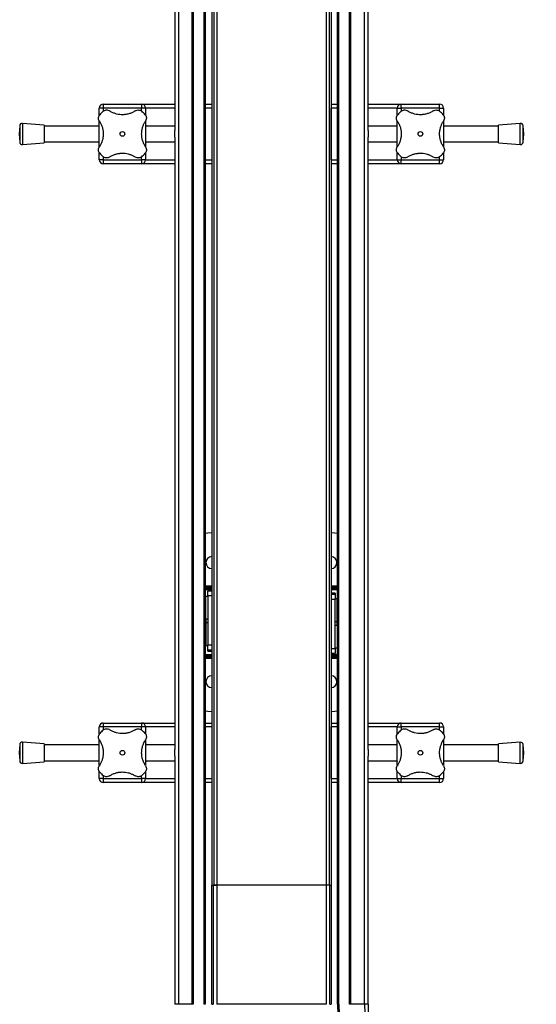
# Model space of a CAD drawing. Header units: millimetres. Extents: x 0 to 420, y 0 to 297.
# Tile 4 of 14: x 158 to 177, y 158 to 195. Entities that reach past the tile are written whole.
import ezdxf

# ---------------------------------------------------------------- set-up
doc = ezdxf.new("R2010")
doc.units = ezdxf.units.MM

msp = doc.modelspace()

# ---------------------------------------------------------------- linework, layer by layer
at = {"color": 7, "linetype": 'Continuous', "lineweight": 25}
for p, q in [((163.82636, 235.19864), (163.82636, 157.69864)), ((164.33943, 235.19864), (164.33943, 157.69864)), ((164.38943, 235.19864), (164.38943, 157.69864)), ((164.78943, 235.19864), (164.78943, 157.69864)), ((164.83943, 235.19864), (164.83943, 157.69864)), ((169.83943, 157.69864), (169.83943, 235.19864)), ((169.88943, 157.69864), (169.88943, 235.19864)), ((170.28943, 157.69864), (170.28943, 235.19864)), ((170.33943, 157.69864), (170.33943, 235.19864)), ((170.85251, 157.69864), (170.85251, 235.19864)), ((165.08943, 218.94864), (165.08943, 162.19864)), ((165.16443, 218.94864), (165.16443, 162.19864)), ((165.27693, 218.94864), (165.27693, 162.19864)), ((169.40193, 218.94864), (169.40193, 162.19864)), ((169.51443, 218.94864), (169.51443, 162.19864)), ((169.58943, 218.94864), (169.58943, 162.19864)), ((163.68943, 213.82327), (163.68943, 190.699)), ((170.98943, 190.699), (170.98943, 213.82327)), ((160.98943, 191.54864), (160.83943, 191.54864)), ((160.83943, 191.27627), (160.83943, 191.54864)), ((160.98943, 191.69864), (162.43943, 191.69864)), ((160.98943, 191.69864), (160.98943, 191.54864)), ((162.43943, 191.54864), (160.98943, 191.54864)), ((160.98943, 191.54864), (160.98943, 191.43351)), ((162.43943, 191.69864), (162.43943, 191.54864)), ((162.43943, 191.69864), (163.68943, 191.69864)), ((162.58943, 191.54864), (162.43943, 191.54864)), ((162.43943, 191.43361), (162.43943, 191.54864)), ((162.58943, 191.54864), (162.58943, 191.27373)), ((163.68943, 191.54864), (162.58943, 191.54864)), ((164.83943, 191.69864), (165.08943, 191.69864)), ((165.08943, 191.54864), (164.83943, 191.54864)), ((165.08943, 191.54864), (165.08943, 189.59864)), ((169.58943, 191.69864), (169.83943, 191.69864)), ((169.83943, 191.54864), (169.58943, 191.54864)), ((169.58943, 189.59864), (169.58943, 191.54864)), ((170.98943, 191.69864), (172.23943, 191.69864)), ((172.08943, 191.54864), (170.98943, 191.54864)), ((172.08943, 191.27627), (172.08943, 191.54864)), ((172.08943, 191.54864), (172.23943, 191.54864)), ((172.23943, 191.54864), (172.23943, 191.69864)), ((172.23943, 191.69864), (173.68943, 191.69864)), ((173.68943, 191.54864), (172.23943, 191.54864)), ((172.23943, 191.54864), (172.23943, 191.43351)), ((173.68943, 191.54864), (173.68943, 191.69864)), ((173.68943, 191.54864), (173.83943, 191.54864)), ((173.68943, 191.43361), (173.68943, 191.54864)), ((173.83943, 191.54864), (173.83943, 191.27373)), ((157.83497, 190.88153), (157.81148, 190.57364)), ((157.83497, 190.88153), (157.83497, 190.26574)), ((158.76148, 190.91114), (157.94228, 190.97364)), ((157.94228, 190.97364), (157.94228, 190.17364)), ((158.76148, 190.91114), (158.76148, 190.23614)), ((160.83943, 190.87364), (158.76148, 190.87364)), ((160.83943, 190.08972), (160.83943, 191.05727)), ((162.58943, 191.05756), (162.58943, 190.09)), ((163.68943, 190.87364), (162.58943, 190.87364)), ((172.08943, 190.87364), (170.98943, 190.87364)), ((172.08943, 190.08972), (172.08943, 191.05727)), ((173.83943, 191.05756), (173.83943, 190.09)), ((175.91739, 190.87364), (173.83943, 190.87364)), ((176.73658, 190.97364), (175.91739, 190.91114)), ((175.91739, 190.23614), (175.91739, 190.91114)), ((176.73658, 190.17364), (176.73658, 190.97364)), ((176.86739, 190.57364), (176.8439, 190.88153)), ((176.8439, 190.26574), (176.8439, 190.88153)), ((157.81148, 190.57364), (157.83497, 190.26574)), ((163.68943, 190.44827), (163.68943, 190.699)), ((163.68943, 190.44827), (163.68943, 167.324)), ((170.98943, 190.699), (170.98943, 190.44827)), ((170.98943, 167.324), (170.98943, 190.44827)), ((176.8439, 190.26574), (176.86739, 190.57364)), ((157.94228, 190.17364), (158.76148, 190.23614)), ((158.76148, 190.27364), (160.83943, 190.27364)), ((162.58943, 190.27364), (163.68943, 190.27364)), ((170.98943, 190.27364), (172.08943, 190.27364)), ((173.83943, 190.27364), (175.91739, 190.27364)), ((175.91739, 190.23614), (176.73658, 190.17364)), ((160.83943, 189.59864), (160.83943, 189.87354)), ((160.98943, 189.71367), (160.98943, 189.59864)), ((162.43943, 189.59864), (162.43943, 189.71376)), ((162.58943, 189.871), (162.58943, 189.59864)), ((172.08943, 189.59864), (172.08943, 189.87354)), ((172.23943, 189.71367), (172.23943, 189.59864)), ((173.68943, 189.59864), (173.68943, 189.71376)), ((173.83943, 189.871), (173.83943, 189.59864)), ((160.98943, 189.59864), (160.83943, 189.59864)), ((160.98943, 189.59864), (162.43943, 189.59864)), ((160.98943, 189.59864), (160.98943, 189.44864)), ((162.43943, 189.44864), (160.98943, 189.44864)), ((162.58943, 189.59864), (162.43943, 189.59864)), ((162.43943, 189.59864), (162.43943, 189.44864)), ((163.68943, 189.44864), (162.43943, 189.44864)), ((162.58943, 189.59864), (163.68943, 189.59864)), ((164.83943, 189.59864), (165.08943, 189.59864)), ((165.08943, 189.44864), (164.83943, 189.44864)), ((169.58943, 189.59864), (169.83943, 189.59864)), ((169.83943, 189.44864), (169.58943, 189.44864)), ((170.98943, 189.59864), (172.08943, 189.59864)), ((172.23943, 189.44864), (170.98943, 189.44864)), ((172.08943, 189.59864), (172.23943, 189.59864)), ((172.23943, 189.59864), (173.68943, 189.59864)), ((172.23943, 189.44864), (172.23943, 189.59864)), ((173.68943, 189.44864), (172.23943, 189.44864)), ((173.68943, 189.59864), (173.83943, 189.59864)), ((173.68943, 189.44864), (173.68943, 189.59864)), ((164.83943, 173.50892), (165.08943, 173.50892)), ((165.08943, 173.44892), (164.83943, 173.44892)), ((164.83943, 173.41892), (165.08943, 173.41892)), ((165.08943, 173.35892), (164.83943, 173.35892)), ((164.93943, 173.32238), (165.08943, 173.32238)), ((164.93943, 173.12362), (164.93943, 173.32238)), ((169.58943, 173.50892), (169.83943, 173.50892)), ((169.83943, 173.44892), (169.58943, 173.44892)), ((169.58943, 173.41892), (169.83943, 173.41892)), ((169.83943, 173.35892), (169.58943, 173.35892)), ((164.85943, 173.00524), (164.83943, 173.00524)), ((164.93943, 173.10524), (164.85943, 173.10524)), ((164.85943, 172.25524), (164.85943, 173.10524)), ((165.08943, 173.12362), (164.93943, 173.12362)), ((164.93943, 173.12362), (164.93943, 171.27365)), ((169.58943, 173.22861), (169.65156, 173.22823)), ((169.58943, 173.22785), (169.65156, 173.22823)), ((169.73943, 173.22692), (169.58943, 173.22692)), ((169.58943, 173.19541), (169.73943, 173.19541)), ((169.73943, 172.99418), (169.58943, 172.99418)), ((169.73943, 173.22692), (169.73943, 173.19541)), ((169.73943, 173.19541), (169.73943, 172.99418)), ((169.81943, 173.01258), (169.73943, 173.01258)), ((169.73943, 171.14421), (169.73943, 172.99418)), ((169.81943, 172.16258), (169.81943, 173.01258)), ((169.83943, 172.91258), (169.81943, 172.91258)), ((164.83943, 172.35524), (164.85943, 172.35524)), ((164.85943, 172.25524), (164.93943, 172.25524)), ((164.85943, 172.25265), (164.85943, 172.10526)), ((169.81943, 172.26258), (169.83943, 172.26258)), ((164.85943, 172.00526), (164.83943, 172.00526)), ((164.93943, 172.10526), (164.85943, 172.10526)), ((164.85943, 172.10526), (164.85943, 171.25526)), ((169.73943, 172.16258), (169.81943, 172.16258)), ((169.81943, 172.01259), (169.73943, 172.01259)), ((169.81943, 172.01518), (169.81943, 172.16258)), ((169.81943, 172.01259), (169.81943, 171.16259)), ((169.83943, 171.91259), (169.81943, 171.91259)), ((164.83943, 171.35526), (164.85943, 171.35526)), ((164.85943, 171.25526), (164.93943, 171.25526)), ((164.93943, 171.07242), (164.93943, 171.27365)), ((164.93943, 171.27365), (165.08943, 171.27365)), ((169.58943, 171.14421), (169.73943, 171.14421)), ((169.73943, 171.16259), (169.81943, 171.16259)), ((169.73943, 171.14421), (169.73943, 170.94545)), ((169.81943, 171.26259), (169.83943, 171.26259)), ((164.83943, 170.90892), (165.08943, 170.90892)), ((165.08943, 170.84892), (164.83943, 170.84892)), ((164.83943, 170.81892), (165.08943, 170.81892)), ((165.08943, 170.75892), (164.83943, 170.75892)), ((165.08943, 171.07242), (164.93943, 171.07242)), ((164.93943, 171.04091), (164.93943, 171.07242)), ((164.93943, 171.04091), (165.08943, 171.04091)), ((165.08943, 171.03999), (165.0273, 171.0396)), ((165.08943, 171.03922), (165.0273, 171.0396)), ((169.73943, 170.94545), (169.58943, 170.94545)), ((169.58943, 170.90892), (169.83943, 170.90892)), ((169.83943, 170.84892), (169.58943, 170.84892)), ((169.58943, 170.81892), (169.83943, 170.81892)), ((169.83943, 170.75892), (169.58943, 170.75892)), ((160.98943, 168.17364), (160.83943, 168.17364)), ((160.83943, 167.90127), (160.83943, 168.17364)), ((160.98943, 168.32364), (162.43943, 168.32364)), ((160.98943, 168.32364), (160.98943, 168.17364)), ((162.43943, 168.17364), (160.98943, 168.17364)), ((160.98943, 168.17364), (160.98943, 168.05851)), ((162.43943, 168.32364), (162.43943, 168.17364)), ((162.43943, 168.32364), (163.68943, 168.32364)), ((162.58943, 168.17364), (162.43943, 168.17364)), ((162.43943, 168.05861), (162.43943, 168.17364)), ((162.58943, 168.17364), (162.58943, 167.89873)), ((163.68943, 168.17364), (162.58943, 168.17364)), ((164.83943, 168.32364), (165.08943, 168.32364)), ((165.08943, 168.17364), (164.83943, 168.17364)), ((165.08943, 168.17364), (165.08943, 166.22364)), ((169.58943, 168.32364), (169.83943, 168.32364)), ((169.83943, 168.17364), (169.58943, 168.17364)), ((169.58943, 166.22364), (169.58943, 168.17364)), ((170.98943, 168.32364), (172.23943, 168.32364)), ((172.08943, 168.17364), (170.98943, 168.17364)), ((172.08943, 168.17364), (172.23943, 168.17364)), ((172.08943, 167.90127), (172.08943, 168.17364)), ((172.23943, 168.17364), (172.23943, 168.32364)), ((172.23943, 168.32364), (173.68943, 168.32364)), ((173.68943, 168.17364), (172.23943, 168.17364)), ((172.23943, 168.17364), (172.23943, 168.05851)), ((173.68943, 168.17364), (173.68943, 168.32364)), ((173.68943, 168.17364), (173.83943, 168.17364)), ((173.68943, 168.05861), (173.68943, 168.17364)), ((173.83943, 168.17364), (173.83943, 167.89873)), ((157.83497, 167.50653), (157.81148, 167.19864)), ((157.83497, 167.50653), (157.83497, 166.89074)), ((158.76148, 167.53614), (157.94228, 167.59864)), ((157.94228, 167.59864), (157.94228, 166.79864)), ((158.76148, 167.53614), (158.76148, 166.86114)), ((160.83943, 167.49864), (158.76148, 167.49864)), ((160.83943, 166.71472), (160.83943, 167.68227)), ((162.58943, 167.68256), (162.58943, 166.715)), ((163.68943, 167.49864), (162.58943, 167.49864)), ((172.08943, 167.49864), (170.98943, 167.49864)), ((172.08943, 166.71472), (172.08943, 167.68227)), ((173.83943, 167.68256), (173.83943, 166.715)), ((175.91739, 167.49864), (173.83943, 167.49864)), ((176.73658, 167.59864), (175.91739, 167.53614)), ((175.91739, 166.86114), (175.91739, 167.53614)), ((176.73658, 166.79864), (176.73658, 167.59864)), ((176.86739, 167.19864), (176.8439, 167.50653)), ((176.8439, 166.89074), (176.8439, 167.50653)), ((157.81148, 167.19864), (157.83497, 166.89074)), ((163.68943, 167.07327), (163.68943, 167.324)), ((163.68943, 167.07327), (163.68943, 157.69864)), ((170.98943, 167.324), (170.98943, 167.07327)), ((170.98943, 157.69864), (170.98943, 167.07327)), ((176.8439, 166.89074), (176.86739, 167.19864)), ((157.94228, 166.79864), (158.76148, 166.86114)), ((158.76148, 166.89864), (160.83943, 166.89864)), ((162.58943, 166.89864), (163.68943, 166.89864)), ((170.98943, 166.89864), (172.08943, 166.89864)), ((173.83943, 166.89864), (175.91739, 166.89864)), ((175.91739, 166.86114), (176.73658, 166.79864)), ((160.83943, 166.22364), (160.83943, 166.49854)), ((160.98943, 166.33867), (160.98943, 166.22364)), ((162.43943, 166.22364), (162.43943, 166.33876)), ((162.58943, 166.496), (162.58943, 166.22364)), ((172.08943, 166.22364), (172.08943, 166.49854)), ((172.23943, 166.33867), (172.23943, 166.22364)), ((173.68943, 166.22364), (173.68943, 166.33876)), ((173.83943, 166.496), (173.83943, 166.22364)), ((160.98943, 166.22364), (160.83943, 166.22364)), ((160.98943, 166.22364), (162.43943, 166.22364)), ((160.98943, 166.22364), (160.98943, 166.07364)), ((162.43943, 166.07364), (160.98943, 166.07364)), ((162.58943, 166.22364), (162.43943, 166.22364)), ((162.43943, 166.22364), (162.43943, 166.07364)), ((163.68943, 166.07364), (162.43943, 166.07364)), ((162.58943, 166.22364), (163.68943, 166.22364)), ((164.83943, 166.22364), (165.08943, 166.22364)), ((165.08943, 166.07364), (164.83943, 166.07364)), ((169.58943, 166.22364), (169.83943, 166.22364)), ((169.83943, 166.07364), (169.58943, 166.07364)), ((170.98943, 166.22364), (172.08943, 166.22364)), ((172.23943, 166.07364), (170.98943, 166.07364)), ((172.08943, 166.22364), (172.23943, 166.22364)), ((172.23943, 166.22364), (173.68943, 166.22364)), ((172.23943, 166.07364), (172.23943, 166.22364)), ((173.68943, 166.07364), (172.23943, 166.07364)), ((173.68943, 166.22364), (173.83943, 166.22364)), ((173.68943, 166.07364), (173.68943, 166.22364)), ((165.08943, 157.69864), (165.08943, 162.19864)), ((165.08943, 162.19864), (165.13943, 162.19864)), ((165.13943, 162.19864), (165.13943, 157.69864)), ((165.27693, 162.19864), (165.13943, 162.19864)), ((165.16443, 162.19864), (165.27693, 162.19864)), ((169.40193, 162.19864), (165.27693, 162.19864)), ((165.27693, 162.19864), (165.27693, 157.69864)), ((169.51443, 162.19864), (169.40193, 162.19864)), ((169.53943, 162.19864), (169.40193, 162.19864)), ((169.40193, 162.19864), (169.40193, 157.69864)), ((169.53943, 157.69864), (169.53943, 162.19864)), ((169.53943, 162.19864), (169.58943, 162.19864)), ((169.58943, 162.19864), (169.58943, 157.69864)), ((163.82636, 157.69864), (163.68943, 157.69864)), ((164.33943, 157.69864), (163.82636, 157.69864)), ((164.38943, 157.69864), (164.33943, 157.69864)), ((164.83943, 157.69864), (164.78943, 157.69864)), ((165.08943, 157.69864), (165.13943, 157.69864)), ((169.40193, 157.69864), (165.27693, 157.69864)), ((169.53943, 157.69864), (169.58943, 157.69864)), ((169.88943, 157.69864), (169.83943, 157.69864)), ((170.33943, 157.69864), (170.28943, 157.69864)), ((170.85251, 157.69864), (170.33943, 157.69864)), ((170.98943, 157.69864), (170.85251, 157.69864))]:
    msp.add_line(p, q, dxfattribs=at)
at = {"color": 7, "linetype": 'Continuous', "lineweight": 25, "flags": 128}
for points in [[(165.08943, 175.50892), (164.94259, 175.49929), (164.83943, 175.48079)], [(169.83943, 175.48079), (169.73627, 175.49929), (169.58943, 175.50892)], [(164.83943, 168.78705), (164.94259, 168.76854), (165.08943, 168.75892)], [(169.58943, 168.75892), (169.73627, 168.76854), (169.83943, 168.78705)]]:
    msp.add_lwpolyline(points, dxfattribs=at)
at = {"color": 7, "linetype": 'Continuous', "lineweight": 25}
for centre in [(161.71443, 190.57364), (172.96443, 190.57364), (161.71443, 167.19864), (172.96443, 167.19864)]:
    msp.add_circle(centre, 0.08764, dxfattribs=at)
for centre, radius, start, end in [((160.98943, 191.54864), 0.15, 90, 180), ((162.43943, 191.54864), 0.15, 0, 90), ((172.23943, 191.54864), 0.15, 90, 180), ((173.68943, 191.54864), 0.15, 0, 90), ((161.71443, 190.57364), 1.125, 130.225072, 139.774928), ((161.71443, 190.57364), 1.125, 40.225072, 49.774928), ((172.96443, 190.57364), 1.125, 130.225072, 139.774928), ((172.96443, 190.57364), 1.125, 40.225072, 49.774928), ((157.93468, 190.87393), 0.1, 85.637086, 175.637086), ((176.74419, 190.87393), 0.1, 4.362914, 94.362914), ((157.93468, 190.27335), 0.1, 184.362914, 274.362914), ((176.74419, 190.27335), 0.1, 265.637086, 355.637086), ((161.71443, 190.57364), 1.125, 220.225072, 229.774928), ((161.71443, 190.57364), 1.125, 310.225072, 319.774928), ((172.96443, 190.57364), 1.125, 220.225072, 229.774928), ((172.96443, 190.57364), 1.125, 310.225072, 319.774928), ((160.98943, 189.59864), 0.15, 180, 270), ((162.43943, 189.59864), 0.15, 270, 0), ((172.23943, 189.59864), 0.15, 180, 270), ((173.68943, 189.59864), 0.15, 270, 0), ((165.08943, 174.38392), 0.225, 90, 270), ((169.58943, 174.38392), 0.225, 270, 90), ((169.66419, 171.12387), 2.10439, 87.951062, 90.343859), ((165.01467, 173.14396), 2.10439, 267.951062, 270.343859), ((165.08943, 169.88392), 0.225, 90, 270), ((169.58943, 169.88392), 0.225, 270, 90), ((160.98943, 168.17364), 0.15, 90, 180), ((162.43943, 168.17364), 0.15, 0, 90), ((172.23943, 168.17364), 0.15, 90, 180), ((173.68943, 168.17364), 0.15, 0, 90), ((161.71443, 167.19864), 1.125, 130.225072, 139.774928), ((161.71443, 167.19864), 1.125, 40.225072, 49.774928), ((172.96443, 167.19864), 1.125, 130.225072, 139.774928), ((172.96443, 167.19864), 1.125, 40.225072, 49.774928), ((157.93468, 167.49893), 0.1, 85.637086, 175.637086), ((176.74419, 167.49893), 0.1, 4.362914, 94.362914), ((157.93468, 166.89835), 0.1, 184.362914, 274.362914), ((176.74419, 166.89835), 0.1, 265.637086, 355.637086), ((161.71443, 167.19864), 1.125, 220.225072, 229.774928), ((161.71443, 167.19864), 1.125, 310.225072, 319.774928), ((172.96443, 167.19864), 1.125, 220.225072, 229.774928), ((172.96443, 167.19864), 1.125, 310.225072, 319.774928), ((160.98943, 166.22364), 0.15, 180, 270), ((162.43943, 166.22364), 0.15, 270, 0), ((172.23943, 166.22364), 0.15, 180, 270), ((173.68943, 166.22364), 0.15, 270, 0), ((177.33943, 157.69864), 7.5, 180, 270), ((177.33943, 157.69864), 7.45, 180, 270), ((177.33943, 157.69864), 6.48693, 180, 270), ((177.33943, 157.69864), 6.35, 180, 270)]:
    msp.add_arc(centre, radius, start, end, dxfattribs=at)
for points, knots in [([(160.8419, 191.05986), (160.83082, 191.08069), (160.80862, 191.12242), (160.80569, 191.19539), (160.82381, 191.25728), (160.84669, 191.28826), (160.85548, 191.30015)], [0, 0, 0, 0, 0.284824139, 0.570457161, 0.835080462, 1, 1, 1, 1]), ([(160.98792, 191.43259), (161.00513, 191.44464), (161.03955, 191.46872), (161.10135, 191.4821), (161.16767, 191.47826), (161.20682, 191.4575), (161.22821, 191.44617)], [0, 0, 0, 0, 0.2331432, 0.46598224, 0.70829004, 1, 1, 1, 1]), ([(162.20065, 191.44617), (162.16685, 191.42545), (162.09925, 191.38403), (161.98355, 191.33799), (161.85997, 191.30779), (161.73392, 191.29578), (161.61015, 191.30224), (161.49259, 191.32438), (161.38203, 191.36176), (161.29432, 191.40397), (161.24585, 191.43491), (161.22821, 191.44617)], [0, 0, 0, 0, 0.12083278, 0.2415891, 0.36294631, 0.48426201, 0.59786508, 0.71149177, 0.82362919, 0.93582121, 1, 1, 1, 1]), ([(162.20065, 191.44617), (162.22149, 191.45725), (162.26322, 191.47945), (162.33619, 191.48238), (162.39807, 191.46426), (162.42905, 191.44137), (162.44095, 191.43259)], [0, 0, 0, 0, 0.28482414, 0.57045716, 0.83508046, 1, 1, 1, 1]), ([(162.57338, 191.30015), (162.58543, 191.28293), (162.60951, 191.24852), (162.62289, 191.18672), (162.61906, 191.1204), (162.5983, 191.08124), (162.58696, 191.05986)], [0, 0, 0, 0, 0.2331432, 0.46598224, 0.70829004, 1, 1, 1, 1]), ([(172.0919, 191.05986), (172.08082, 191.08069), (172.05862, 191.12242), (172.05569, 191.19539), (172.07381, 191.25728), (172.09669, 191.28826), (172.10548, 191.30015)], [0, 0, 0, 0, 0.28482414, 0.57045716, 0.83508046, 1, 1, 1, 1]), ([(172.23792, 191.43259), (172.25513, 191.44464), (172.28955, 191.46872), (172.35135, 191.4821), (172.41767, 191.47826), (172.45682, 191.4575), (172.47821, 191.44617)], [0, 0, 0, 0, 0.2331432, 0.46598224, 0.70829004, 1, 1, 1, 1]), ([(173.45065, 191.44617), (173.41685, 191.42545), (173.34925, 191.38403), (173.23355, 191.33799), (173.10997, 191.30779), (172.98392, 191.29578), (172.86015, 191.30224), (172.74259, 191.32438), (172.63203, 191.36176), (172.54432, 191.40397), (172.49585, 191.43491), (172.47821, 191.44617)], [0, 0, 0, 0, 0.120832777, 0.241589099, 0.362946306, 0.484262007, 0.597865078, 0.711491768, 0.82362919, 0.935821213, 1, 1, 1, 1]), ([(173.45065, 191.44617), (173.47149, 191.45725), (173.51322, 191.47945), (173.58619, 191.48238), (173.64807, 191.46426), (173.67905, 191.44137), (173.69095, 191.43259)], [0, 0, 0, 0, 0.28482414, 0.57045716, 0.83508046, 1, 1, 1, 1]), ([(173.82338, 191.30015), (173.83543, 191.28293), (173.85951, 191.24852), (173.87289, 191.18672), (173.86906, 191.1204), (173.8483, 191.08124), (173.83696, 191.05986)], [0, 0, 0, 0, 0.2331432, 0.46598224, 0.70829004, 1, 1, 1, 1]), ([(160.8419, 191.05986), (160.86239, 191.02653), (160.9039, 190.95901), (160.94963, 190.84389), (160.98034, 190.71993), (160.99218, 190.59441), (160.98605, 190.46993), (160.9639, 190.35283), (160.92658, 190.24161), (160.88433, 190.15391), (160.85316, 190.10506), (160.8419, 190.08742)], [0, 0, 0, 0, 0.11925981, 0.24158658, 0.3609602, 0.48426569, 0.59620844, 0.71149815, 0.82228956, 0.93582475, 1, 1, 1, 1]), ([(162.58696, 190.08742), (162.56647, 190.12074), (162.52497, 190.18826), (162.47923, 190.30338), (162.44852, 190.42734), (162.43668, 190.55287), (162.44281, 190.67734), (162.46497, 190.79445), (162.50228, 190.90566), (162.54454, 190.99336), (162.57571, 191.04222), (162.58696, 191.05986)], [0, 0, 0, 0, 0.11925981, 0.24158658, 0.3609602, 0.48426569, 0.59620844, 0.71149815, 0.82228956, 0.93582475, 1, 1, 1, 1]), ([(162.59354, 190.90696), (162.59407, 190.90802), (162.59616, 190.91223), (162.60168, 190.89848), (162.60633, 190.87524), (162.60666, 190.87364)], [0, 0, 0, 0, 0.23651302, 0.94740052, 1, 1, 1, 1]), ([(172.07264, 190.87364), (172.07397, 190.87963), (172.07961, 190.90524), (172.08464, 190.91719), (172.08586, 190.91083), (172.08589, 190.91068)], [0, 0, 0, 0, 0.22962158, 0.98173414, 1, 1, 1, 1]), ([(172.0919, 191.05986), (172.11239, 191.02653), (172.1539, 190.95901), (172.19963, 190.84389), (172.23034, 190.71993), (172.24218, 190.59441), (172.23605, 190.46993), (172.2139, 190.35283), (172.17658, 190.24161), (172.13433, 190.15391), (172.10316, 190.10506), (172.0919, 190.08742)], [0, 0, 0, 0, 0.11925981, 0.24158658, 0.3609602, 0.48426569, 0.59620844, 0.71149815, 0.82228956, 0.93582475, 1, 1, 1, 1]), ([(173.83696, 190.08742), (173.81647, 190.12074), (173.77497, 190.18826), (173.72923, 190.30338), (173.69852, 190.42734), (173.68668, 190.55287), (173.69281, 190.67734), (173.71497, 190.79445), (173.75228, 190.90566), (173.79454, 190.99336), (173.82571, 191.04222), (173.83696, 191.05986)], [0, 0, 0, 0, 0.11925981, 0.24158658, 0.3609602, 0.48426569, 0.59620844, 0.71149815, 0.82228956, 0.93582475, 1, 1, 1, 1]), ([(160.85548, 189.84712), (160.84343, 189.86434), (160.81935, 189.89875), (160.80597, 189.96055), (160.8098, 190.02688), (160.83056, 190.06603), (160.8419, 190.08742)], [0, 0, 0, 0, 0.2331432, 0.46598224, 0.70829004, 1, 1, 1, 1]), ([(162.58696, 190.08742), (162.59804, 190.06658), (162.62024, 190.02485), (162.62317, 189.95188), (162.60505, 189.89), (162.58217, 189.85902), (162.57338, 189.84712)], [0, 0, 0, 0, 0.28482414, 0.57045716, 0.83508046, 1, 1, 1, 1]), ([(162.60622, 190.27364), (162.6049, 190.26765), (162.59925, 190.24204), (162.59422, 190.23009), (162.59301, 190.23644), (162.59298, 190.23659)], [0, 0, 0, 0, 0.22962158, 0.98173414, 1, 1, 1, 1]), ([(172.10548, 189.84712), (172.09343, 189.86434), (172.06935, 189.89875), (172.05597, 189.96055), (172.0598, 190.02688), (172.08056, 190.06603), (172.0919, 190.08742)], [0, 0, 0, 0, 0.2331432, 0.46598224, 0.70829004, 1, 1, 1, 1]), ([(172.08532, 190.24031), (172.0848, 190.23926), (172.0827, 190.23504), (172.07718, 190.24879), (172.07253, 190.27204), (172.07221, 190.27364)], [0, 0, 0, 0, 0.23651302, 0.94740052, 1, 1, 1, 1]), ([(173.83696, 190.08742), (173.84804, 190.06658), (173.87024, 190.02485), (173.87317, 189.95188), (173.85505, 189.89), (173.83217, 189.85902), (173.82338, 189.84712)], [0, 0, 0, 0, 0.284824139, 0.570457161, 0.835080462, 1, 1, 1, 1]), ([(161.22821, 189.70111), (161.20737, 189.69002), (161.16564, 189.66783), (161.09268, 189.66489), (161.03079, 189.68301), (160.99981, 189.7059), (160.98792, 189.71468)], [0, 0, 0, 0, 0.28482414, 0.57045716, 0.83508046, 1, 1, 1, 1]), ([(161.22821, 189.70111), (161.26202, 189.72182), (161.32961, 189.76324), (161.44531, 189.80929), (161.56889, 189.83948), (161.69495, 189.85149), (161.81871, 189.84503), (161.93627, 189.82289), (162.04683, 189.78552), (162.13454, 189.74331), (162.18301, 189.71237), (162.20065, 189.70111)], [0, 0, 0, 0, 0.12083278, 0.2415891, 0.36294631, 0.48426201, 0.59786508, 0.71149177, 0.82362919, 0.93582121, 1, 1, 1, 1]), ([(162.44095, 189.71468), (162.42373, 189.70264), (162.38931, 189.67856), (162.32751, 189.66517), (162.26119, 189.66901), (162.22204, 189.68977), (162.20065, 189.70111)], [0, 0, 0, 0, 0.2331432, 0.46598224, 0.70829004, 1, 1, 1, 1]), ([(172.47821, 189.70111), (172.45737, 189.69002), (172.41564, 189.66783), (172.34268, 189.66489), (172.28079, 189.68301), (172.24981, 189.7059), (172.23792, 189.71468)], [0, 0, 0, 0, 0.284824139, 0.570457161, 0.835080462, 1, 1, 1, 1]), ([(172.47821, 189.70111), (172.51202, 189.72182), (172.57961, 189.76324), (172.69531, 189.80929), (172.81889, 189.83948), (172.94495, 189.85149), (173.06871, 189.84503), (173.18627, 189.82289), (173.29683, 189.78552), (173.38454, 189.74331), (173.43301, 189.71237), (173.45065, 189.70111)], [0, 0, 0, 0, 0.120832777, 0.241589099, 0.362946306, 0.484262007, 0.597865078, 0.711491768, 0.82362919, 0.935821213, 1, 1, 1, 1]), ([(173.69095, 189.71468), (173.67373, 189.70264), (173.63931, 189.67856), (173.57751, 189.66517), (173.51119, 189.66901), (173.47204, 189.68977), (173.45065, 189.70111)], [0, 0, 0, 0, 0.2331432, 0.46598224, 0.70829004, 1, 1, 1, 1]), ([(160.98792, 168.05759), (161.00513, 168.06964), (161.03955, 168.09372), (161.10135, 168.1071), (161.16767, 168.10326), (161.20682, 168.0825), (161.22821, 168.07117)], [0, 0, 0, 0, 0.2331432, 0.46598224, 0.70829004, 1, 1, 1, 1]), ([(162.20065, 168.07117), (162.22149, 168.08225), (162.26322, 168.10445), (162.33619, 168.10738), (162.39807, 168.08926), (162.42905, 168.06637), (162.44095, 168.05759)], [0, 0, 0, 0, 0.28482414, 0.57045716, 0.83508046, 1, 1, 1, 1]), ([(172.23792, 168.05759), (172.25513, 168.06964), (172.28955, 168.09372), (172.35135, 168.1071), (172.41767, 168.10326), (172.45682, 168.0825), (172.47821, 168.07117)], [0, 0, 0, 0, 0.2331432, 0.46598224, 0.70829004, 1, 1, 1, 1]), ([(173.45065, 168.07117), (173.47149, 168.08225), (173.51322, 168.10445), (173.58619, 168.10738), (173.64807, 168.08926), (173.67905, 168.06637), (173.69095, 168.05759)], [0, 0, 0, 0, 0.28482414, 0.57045716, 0.83508046, 1, 1, 1, 1]), ([(160.8419, 167.68486), (160.83082, 167.70569), (160.80862, 167.74742), (160.80569, 167.82039), (160.82381, 167.88228), (160.84669, 167.91326), (160.85548, 167.92515)], [0, 0, 0, 0, 0.28482414, 0.57045716, 0.83508046, 1, 1, 1, 1]), ([(162.20065, 168.07117), (162.16685, 168.05045), (162.09925, 168.00903), (161.98355, 167.96299), (161.85997, 167.93279), (161.73392, 167.92078), (161.61015, 167.92724), (161.49259, 167.94938), (161.38203, 167.98676), (161.29432, 168.02897), (161.24585, 168.05991), (161.22821, 168.07117)], [0, 0, 0, 0, 0.12083278, 0.2415891, 0.36294631, 0.48426201, 0.59786508, 0.71149177, 0.82362919, 0.93582121, 1, 1, 1, 1]), ([(162.57338, 167.92515), (162.58543, 167.90793), (162.60951, 167.87352), (162.62289, 167.81172), (162.61906, 167.7454), (162.5983, 167.70624), (162.58696, 167.68486)], [0, 0, 0, 0, 0.2331432, 0.46598224, 0.70829004, 1, 1, 1, 1]), ([(172.0919, 167.68486), (172.08082, 167.70569), (172.05862, 167.74742), (172.05569, 167.82039), (172.07381, 167.88228), (172.09669, 167.91326), (172.10548, 167.92515)], [0, 0, 0, 0, 0.28482414, 0.57045716, 0.83508046, 1, 1, 1, 1]), ([(173.45065, 168.07117), (173.41685, 168.05045), (173.34925, 168.00903), (173.23355, 167.96299), (173.10997, 167.93279), (172.98392, 167.92078), (172.86015, 167.92724), (172.74259, 167.94938), (172.63203, 167.98676), (172.54432, 168.02897), (172.49585, 168.05991), (172.47821, 168.07117)], [0, 0, 0, 0, 0.12083278, 0.2415891, 0.36294631, 0.48426201, 0.59786508, 0.71149177, 0.82362919, 0.93582121, 1, 1, 1, 1]), ([(173.82338, 167.92515), (173.83543, 167.90793), (173.85951, 167.87352), (173.87289, 167.81172), (173.86906, 167.7454), (173.8483, 167.70624), (173.83696, 167.68486)], [0, 0, 0, 0, 0.2331432, 0.46598224, 0.70829004, 1, 1, 1, 1]), ([(160.8419, 167.68486), (160.86239, 167.65153), (160.9039, 167.58401), (160.94963, 167.46889), (160.98034, 167.34493), (160.99218, 167.21941), (160.98605, 167.09493), (160.9639, 166.97783), (160.92658, 166.86661), (160.88433, 166.77891), (160.85316, 166.73006), (160.8419, 166.71242)], [0, 0, 0, 0, 0.11925981, 0.24158658, 0.3609602, 0.48426569, 0.59620844, 0.71149815, 0.82228956, 0.93582475, 1, 1, 1, 1]), ([(162.58696, 166.71242), (162.56647, 166.74574), (162.52497, 166.81326), (162.47923, 166.92838), (162.44852, 167.05234), (162.43668, 167.17787), (162.44281, 167.30234), (162.46497, 167.41945), (162.50228, 167.53066), (162.54454, 167.61836), (162.57571, 167.66722), (162.58696, 167.68486)], [0, 0, 0, 0, 0.11925981, 0.24158658, 0.3609602, 0.48426569, 0.59620844, 0.71149815, 0.82228956, 0.93582475, 1, 1, 1, 1]), ([(162.59354, 167.53196), (162.59407, 167.53302), (162.59616, 167.53723), (162.60168, 167.52348), (162.60633, 167.50024), (162.60666, 167.49864)], [0, 0, 0, 0, 0.23651302, 0.94740052, 1, 1, 1, 1]), ([(172.07264, 167.49864), (172.07397, 167.50463), (172.07961, 167.53024), (172.08464, 167.54219), (172.08586, 167.53583), (172.08589, 167.53568)], [0, 0, 0, 0, 0.22962158, 0.98173414, 1, 1, 1, 1]), ([(172.0919, 167.68486), (172.11239, 167.65153), (172.1539, 167.58401), (172.19963, 167.46889), (172.23034, 167.34493), (172.24218, 167.21941), (172.23605, 167.09493), (172.2139, 166.97783), (172.17658, 166.86661), (172.13433, 166.77891), (172.10316, 166.73006), (172.0919, 166.71242)], [0, 0, 0, 0, 0.11925981, 0.24158658, 0.3609602, 0.48426569, 0.59620844, 0.71149815, 0.82228956, 0.93582475, 1, 1, 1, 1]), ([(173.83696, 166.71242), (173.81647, 166.74574), (173.77497, 166.81326), (173.72923, 166.92838), (173.69852, 167.05234), (173.68668, 167.17787), (173.69281, 167.30234), (173.71497, 167.41945), (173.75228, 167.53066), (173.79454, 167.61836), (173.82571, 167.66722), (173.83696, 167.68486)], [0, 0, 0, 0, 0.11925981, 0.24158658, 0.3609602, 0.48426569, 0.59620844, 0.71149815, 0.82228956, 0.93582475, 1, 1, 1, 1]), ([(160.85548, 166.47212), (160.84343, 166.48934), (160.81935, 166.52375), (160.80597, 166.58555), (160.8098, 166.65188), (160.83056, 166.69103), (160.8419, 166.71242)], [0, 0, 0, 0, 0.2331432, 0.46598224, 0.70829004, 1, 1, 1, 1]), ([(162.58696, 166.71242), (162.59804, 166.69158), (162.62024, 166.64985), (162.62317, 166.57688), (162.60505, 166.515), (162.58217, 166.48402), (162.57338, 166.47212)], [0, 0, 0, 0, 0.28482414, 0.57045716, 0.83508046, 1, 1, 1, 1]), ([(162.60622, 166.89864), (162.6049, 166.89265), (162.59925, 166.86704), (162.59422, 166.85509), (162.59301, 166.86144), (162.59298, 166.86159)], [0, 0, 0, 0, 0.229621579, 0.981734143, 1, 1, 1, 1]), ([(172.10548, 166.47212), (172.09343, 166.48934), (172.06935, 166.52375), (172.05597, 166.58555), (172.0598, 166.65188), (172.08056, 166.69103), (172.0919, 166.71242)], [0, 0, 0, 0, 0.2331432, 0.46598224, 0.70829004, 1, 1, 1, 1]), ([(172.08532, 166.86531), (172.0848, 166.86426), (172.0827, 166.86004), (172.07718, 166.87379), (172.07253, 166.89704), (172.07221, 166.89864)], [0, 0, 0, 0, 0.23651302, 0.94740052, 1, 1, 1, 1]), ([(173.83696, 166.71242), (173.84804, 166.69158), (173.87024, 166.64985), (173.87317, 166.57688), (173.85505, 166.515), (173.83217, 166.48402), (173.82338, 166.47212)], [0, 0, 0, 0, 0.28482414, 0.57045716, 0.83508046, 1, 1, 1, 1]), ([(161.22821, 166.32611), (161.20737, 166.31502), (161.16564, 166.29283), (161.09268, 166.28989), (161.03079, 166.30801), (160.99981, 166.3309), (160.98792, 166.33968)], [0, 0, 0, 0, 0.28482414, 0.57045716, 0.83508046, 1, 1, 1, 1]), ([(161.22821, 166.32611), (161.26202, 166.34682), (161.32961, 166.38824), (161.44531, 166.43429), (161.56889, 166.46448), (161.69495, 166.47649), (161.81871, 166.47003), (161.93627, 166.44789), (162.04683, 166.41052), (162.13454, 166.36831), (162.18301, 166.33737), (162.20065, 166.32611)], [0, 0, 0, 0, 0.12083278, 0.2415891, 0.36294631, 0.48426201, 0.59786508, 0.71149177, 0.82362919, 0.93582121, 1, 1, 1, 1]), ([(162.44095, 166.33968), (162.42373, 166.32764), (162.38931, 166.30356), (162.32751, 166.29017), (162.26119, 166.29401), (162.22204, 166.31477), (162.20065, 166.32611)], [0, 0, 0, 0, 0.2331432, 0.46598224, 0.70829004, 1, 1, 1, 1]), ([(172.47821, 166.32611), (172.45737, 166.31502), (172.41564, 166.29283), (172.34268, 166.28989), (172.28079, 166.30801), (172.24981, 166.3309), (172.23792, 166.33968)], [0, 0, 0, 0, 0.28482414, 0.57045716, 0.83508046, 1, 1, 1, 1]), ([(172.47821, 166.32611), (172.51202, 166.34682), (172.57961, 166.38824), (172.69531, 166.43429), (172.81889, 166.46448), (172.94495, 166.47649), (173.06871, 166.47003), (173.18627, 166.44789), (173.29683, 166.41052), (173.38454, 166.36831), (173.43301, 166.33737), (173.45065, 166.32611)], [0, 0, 0, 0, 0.12083278, 0.2415891, 0.36294631, 0.48426201, 0.59786508, 0.71149177, 0.82362919, 0.93582121, 1, 1, 1, 1]), ([(173.69095, 166.33968), (173.67373, 166.32764), (173.63931, 166.30356), (173.57751, 166.29017), (173.51119, 166.29401), (173.47204, 166.31477), (173.45065, 166.32611)], [0, 0, 0, 0, 0.2331432, 0.46598224, 0.70829004, 1, 1, 1, 1])]:
    msp.add_open_spline(points, degree=3, knots=knots, dxfattribs=at)

doc.saveas('drawing.dxf')
